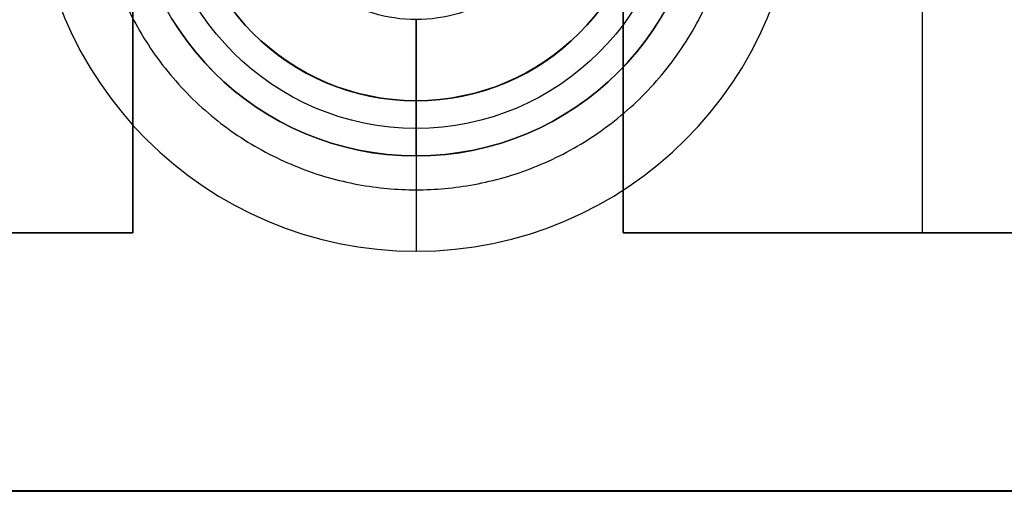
# Model space of a CAD drawing. Header units: millimetres. Extents: x -659 to 534, y -17 to 14.
# Tile 4 of 256: x -499 to -481, y -12 to -3. Entities that reach past the tile are written whole.
import ezdxf

# ---------------------------------------------------------------- set-up
doc = ezdxf.new("R2010")
doc.units = ezdxf.units.MM
doc.layers.add('METAL NEGRO', color=7, linetype='Continuous')

msp = doc.modelspace()

# ---------------------------------------------------------------- linework, layer by layer
at = {"layer": 'METAL NEGRO'}
for p, q in [((-497.14, -7.236, 1118.328), (-497.14, 5.764, 1118.334)), ((-497.14, 5.764, 1118.081), (-497.14, -7.236, 1118.081)), ((-488.14, 5.764, 1118.334), (-488.14, -7.236, 1118.328)), ((-488.14, -7.236, 1118.081), (-488.14, 5.764, 1118.081)), ((-482.64, -7.236, 1117.828), (-482.64, 5.764, 1117.834)), ((-491.94, -3.32, 1084.83), (-491.94, -5.32, 1084.829)), ((-491.94, -4.812, 1093.329), (-491.94, -3.324, 1093.33)), ((-491.94, -4.812, 1093.329), (-491.94, -4.815, 1099.829)), ((-491.94, -5.827, 1099.828), (-491.94, -4.815, 1099.829)), ((-491.94, -5.827, 1099.828), (-491.94, -5.828, 1101.328)), ((-508.14, -7.236, 1118.078), (-497.14, -7.236, 1118.078)), ((-488.14, -7.236, 1118.078), (-477.14, -7.236, 1118.078)), ((-482.64, -7.236, 1117.828), (-482.64, -7.236, 1118.328)), ((-658.94, -11.982, 1109.075), (-449.94, -11.982, 1109.075))]:
    msp.add_line(p, q, dxfattribs=at)
at = {"layer": 'METAL NEGRO', "extrusion": (0, -0.000480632, 1)}
for centre, radius in [((-491.94, -0.048, 1099.831), 7), ((-491.94, -0.048, 1100.581), 5.25), ((-491.94, -0.048, 1101.331), 5.25), ((-491.94, -0.048, 1096.581), 4.238)]:
    msp.add_arc(centre, radius, 180, 0, dxfattribs=at)
at = {"layer": 'METAL NEGRO', "extrusion": (6.06408e-13, 0.000480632, -1)}
msp.add_arc((491.94, -0.048, -1099.831), 5.25, 180, 0, dxfattribs=at)
at = {"layer": 'METAL NEGRO', "extrusion": (-7.17993e-14, 0.000480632, -1)}
msp.add_arc((491.94, -0.048, -1084.831), 4.75, 180, 0, dxfattribs=at)
at = {"layer": 'METAL NEGRO', "extrusion": (-5.36684e-14, 0.000480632, -1)}
msp.add_arc((491.94, -0.048, -1093.331), 4.238, 180, 0, dxfattribs=at)
at = {"layer": 'METAL NEGRO', "extrusion": (7.51132e-13, -0.000480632, 1)}
msp.add_arc((-491.94, -0.048, 1099.831), 4.238, 180, 0, dxfattribs=at)
at = {"layer": 'METAL NEGRO', "extrusion": (0, 0.000480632, -1)}
msp.add_arc((491.94, -0.048, -1089.081), 2.75, 226.1972, 0, dxfattribs=at)
at = {"layer": 'METAL NEGRO'}
for points in [[(-497.14, 5.764, 1117.834), (-497.14, -7.236, 1117.828)], [(-488.14, -7.236, 1117.828), (-488.14, 5.764, 1117.834)], [(-491.94, -5.32, 1084.829), (-491.94, -7.577, 1099.828)], [(-497.14, -7.236, 1117.828), (-508.14, -7.236, 1117.828)], [(-508.14, -7.236, 1118.328), (-497.14, -7.236, 1118.328)], [(-497.14, -7.236, 1117.828), (-497.14, -7.236, 1118.328)], [(-477.14, -7.236, 1117.828), (-488.14, -7.236, 1117.828)], [(-488.14, -7.236, 1117.828), (-488.14, -7.236, 1118.328)], [(-488.14, -7.236, 1118.328), (-477.14, -7.236, 1118.328)], [(-449.94, -11.977, 1099.825), (-658.94, -11.977, 1099.825)], [(-658.94, -11.986, 1118.325), (-449.94, -11.986, 1118.325)]]:
    msp.add_open_spline(points, degree=1, dxfattribs=at)
msp.add_rational_spline([(-497.815, -0.573, 1092.331), (-497.815, -6.448, 1092.328), (-491.94, -6.448, 1092.328), (-486.065, -6.448, 1092.328), (-486.065, -0.573, 1092.331)], [1, 0.707106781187, 1, 0.707106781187, 1], degree=2, knots=[1.570796, 1.570796, 1.570796, 3.141593, 3.141593, 4.712389, 4.712389, 4.712389], dxfattribs=at)

doc.saveas('drawing.dxf')
